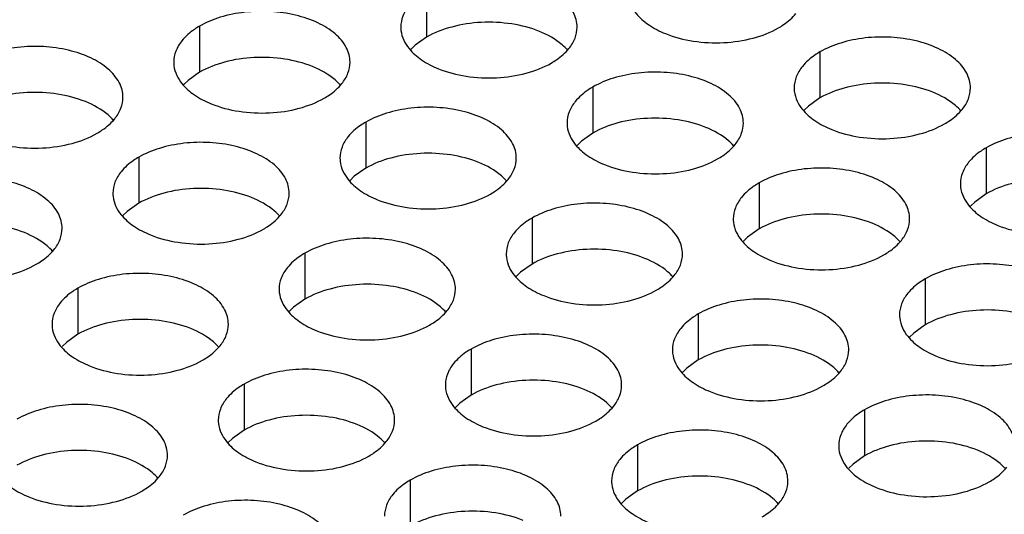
# Model space of a CAD drawing. Header units: inches. Extents: x 0 to 34, y 0 to 22.
# Tile 47 of 155: x 16.629 to 16.908, y 19.125 to 19.265. Entities that reach past the tile are written whole.
import ezdxf

# ---------------------------------------------------------------- set-up
doc = ezdxf.new("R2010")
doc.units = ezdxf.units.IN
doc.header["$LTSCALE"] = 1.87
doc.header["$MEASUREMENT"] = 0
doc.layers.add('02___PRT_ALL_AXES', color=7, linetype='CONTINUOUS')

msp = doc.modelspace()

# ---------------------------------------------------------------- linework, layer by layer
at = {"layer": '02___PRT_ALL_AXES', "color": 7, "linetype": 'CONTINUOUS'}
for p, q in [((16.74444, 19.27308), (16.74444, 19.26002)), ((16.68005, 19.26312), (16.68005, 19.25005)), ((16.74444, 19.26002), (16.74119, 19.2577)), ((16.74119, 19.2577), (16.73998, 19.25651)), ((16.85598, 19.25582), (16.85598, 19.24276)), ((16.68005, 19.25005), (16.67679, 19.24774)), ((16.67679, 19.24774), (16.67558, 19.24655)), ((16.79158, 19.24586), (16.79158, 19.2328)), ((16.85272, 19.24044), (16.85151, 19.23925)), ((16.85598, 19.24276), (16.85272, 19.24044)), ((16.72719, 19.2359), (16.72719, 19.22283)), ((16.79158, 19.2328), (16.78833, 19.23048)), ((16.78833, 19.23048), (16.78712, 19.22929)), ((16.90312, 19.2286), (16.90312, 19.21554)), ((16.66279, 19.22594), (16.66279, 19.21287)), ((16.72719, 19.22283), (16.72393, 19.22052)), ((16.72393, 19.22052), (16.72272, 19.21933)), ((16.83872, 19.21864), (16.83872, 19.20558)), ((16.90312, 19.21554), (16.89986, 19.21322)), ((16.66279, 19.21287), (16.65954, 19.21056)), ((16.89986, 19.21322), (16.89865, 19.21203)), ((16.65954, 19.21056), (16.65833, 19.20936)), ((16.77433, 19.20868), (16.77433, 19.19562)), ((16.83872, 19.20558), (16.83547, 19.20326)), ((16.83547, 19.20326), (16.83426, 19.20207)), ((16.70993, 19.19872), (16.70993, 19.18565)), ((16.77433, 19.19562), (16.77107, 19.1933)), ((16.77107, 19.1933), (16.76986, 19.19211)), ((16.88586, 19.19142), (16.88586, 19.17836)), ((16.64554, 19.18875), (16.64554, 19.17569)), ((16.70993, 19.18565), (16.70668, 19.18334)), ((16.70668, 19.18334), (16.70547, 19.18215)), ((16.82147, 19.18146), (16.82147, 19.1684)), ((16.88261, 19.17604), (16.8814, 19.17485)), ((16.88586, 19.17836), (16.88261, 19.17604)), ((16.64228, 19.17337), (16.64107, 19.17218)), ((16.64554, 19.17569), (16.64228, 19.17337)), ((16.75707, 19.1715), (16.75707, 19.15843)), ((16.82147, 19.1684), (16.81821, 19.16608)), ((16.81821, 19.16608), (16.817, 19.16489)), ((16.69268, 19.16154), (16.69268, 19.14847)), ((16.75707, 19.15843), (16.75382, 19.15612)), ((16.75382, 19.15612), (16.75261, 19.15493)), ((16.86861, 19.15424), (16.86861, 19.14118)), ((16.69268, 19.14847), (16.68942, 19.14616)), ((16.68942, 19.14616), (16.68821, 19.14497)), ((16.80421, 19.14428), (16.80421, 19.13122)), ((16.86861, 19.14118), (16.86536, 19.13886)), ((16.86536, 19.13886), (16.86414, 19.13767)), ((16.73982, 19.13432), (16.73982, 19.12125)), ((16.80096, 19.1289), (16.79975, 19.12771)), ((16.80421, 19.13122), (16.80096, 19.1289))]:
    msp.add_line(p, q, dxfattribs=at)
at = {"layer": '02___PRT_ALL_AXES', "color": 3, "linetype": 'CONTINUOUS'}
for points, knots in [([(16.78712, 19.26286), (16.78712, 19.26357), (16.78693, 19.26503), (16.78578, 19.26794), (16.78286, 19.27131), (16.77784, 19.27435), (16.77157, 19.27645), (16.76454, 19.27744), (16.75732, 19.27724), (16.75049, 19.27588), (16.74629, 19.27415), (16.74444, 19.27308)], [0, 0, 0, 0, 0.042883, 0.087524, 0.186914, 0.304219, 0.43794, 0.582356, 0.729558, 0.871282, 1, 1, 1, 1]), ([(16.73946, 19.26897), (16.73874, 19.26808), (16.73756, 19.26616), (16.73712, 19.26394), (16.73712, 19.26288)], [0, 0, 0, 0, 0.520681, 1, 1, 1, 1]), ([(16.80237, 19.2691), (16.80276, 19.26825), (16.80414, 19.26612), (16.80745, 19.26325), (16.81049, 19.26169), (16.81218, 19.26101)], [0, 0, 0, 0, 0.215502, 0.580331, 1, 1, 1, 1]), ([(16.72272, 19.2529), (16.72272, 19.25361), (16.72254, 19.25507), (16.72139, 19.25798), (16.71846, 19.26134), (16.71344, 19.26439), (16.70717, 19.26649), (16.70015, 19.26748), (16.69292, 19.26728), (16.68609, 19.26591), (16.6819, 19.26418), (16.68005, 19.26312)], [0, 0, 0, 0, 0.042883, 0.087524, 0.186914, 0.304219, 0.43794, 0.582356, 0.729558, 0.871282, 1, 1, 1, 1]), ([(16.84419, 19.26263), (16.84469, 19.26292), (16.84652, 19.26406), (16.84818, 19.26551), (16.84917, 19.26673)], [0, 0, 0, 0, 0.268123, 1, 1, 1, 1]), ([(16.68005, 19.26312), (16.67955, 19.26283), (16.67772, 19.26168), (16.67606, 19.26024), (16.67507, 19.25901)], [0, 0, 0, 0, 0.268123, 1, 1, 1, 1]), ([(16.73712, 19.26288), (16.73712, 19.26257), (16.73719, 19.26128), (16.73756, 19.26002), (16.73797, 19.25914)], [0, 0, 0, 0, 0.245663, 1, 1, 1, 1]), ([(16.78478, 19.25677), (16.7855, 19.25767), (16.78668, 19.25958), (16.78712, 19.2618), (16.78712, 19.26286)], [0, 0, 0, 0, 0.520681, 1, 1, 1, 1]), ([(16.81218, 19.26101), (16.81469, 19.25999), (16.82018, 19.25858), (16.82865, 19.25817), (16.83688, 19.25939), (16.84198, 19.26135), (16.84419, 19.26263)], [0, 0, 0, 0, 0.247189, 0.509885, 0.767301, 1, 1, 1, 1]), ([(16.89866, 19.24561), (16.89866, 19.24632), (16.89847, 19.24778), (16.89732, 19.25069), (16.89439, 19.25405), (16.88937, 19.2571), (16.8831, 19.2592), (16.87608, 19.26018), (16.86885, 19.25999), (16.86202, 19.25862), (16.85783, 19.25689), (16.85598, 19.25582)], [0, 0, 0, 0, 0.042883, 0.087524, 0.186914, 0.304219, 0.43794, 0.582356, 0.729558, 0.871282, 1, 1, 1, 1]), ([(16.65833, 19.24294), (16.65833, 19.24365), (16.65814, 19.24511), (16.65699, 19.24802), (16.65407, 19.25138), (16.64905, 19.25443), (16.64278, 19.25653), (16.63575, 19.25752), (16.62853, 19.25732), (16.6217, 19.25595), (16.6175, 19.25422), (16.61565, 19.25315)], [0, 0, 0, 0, 0.042883, 0.087524, 0.186914, 0.304219, 0.43794, 0.582356, 0.729558, 0.871282, 1, 1, 1, 1]), ([(16.67507, 19.25901), (16.67435, 19.25812), (16.67317, 19.2562), (16.67273, 19.25398), (16.67273, 19.25292)], [0, 0, 0, 0, 0.520681, 1, 1, 1, 1]), ([(16.73797, 19.25914), (16.73836, 19.25829), (16.73974, 19.25616), (16.74305, 19.25329), (16.7461, 19.25173), (16.74778, 19.25105)], [0, 0, 0, 0, 0.215502, 0.580331, 1, 1, 1, 1]), ([(16.7798, 19.25266), (16.7803, 19.25295), (16.78213, 19.2541), (16.78379, 19.25554), (16.78478, 19.25677)], [0, 0, 0, 0, 0.268123, 1, 1, 1, 1]), ([(16.85598, 19.25582), (16.85548, 19.25553), (16.85365, 19.25439), (16.85199, 19.25294), (16.851, 19.25172)], [0, 0, 0, 0, 0.268123, 1, 1, 1, 1]), ([(16.67273, 19.25292), (16.67273, 19.2526), (16.6728, 19.25132), (16.67317, 19.25005), (16.67358, 19.24917)], [0, 0, 0, 0, 0.245663, 1, 1, 1, 1]), ([(16.72038, 19.24681), (16.72111, 19.2477), (16.72228, 19.24962), (16.72272, 19.25184), (16.72272, 19.2529)], [0, 0, 0, 0, 0.520681, 1, 1, 1, 1]), ([(16.74778, 19.25105), (16.7503, 19.25003), (16.75578, 19.24862), (16.76426, 19.24821), (16.77249, 19.24943), (16.77758, 19.25139), (16.7798, 19.25266)], [0, 0, 0, 0, 0.247189, 0.509885, 0.767301, 1, 1, 1, 1]), ([(16.851, 19.25172), (16.85028, 19.25082), (16.8491, 19.24891), (16.84866, 19.24668), (16.84866, 19.24563)], [0, 0, 0, 0, 0.520681, 1, 1, 1, 1]), ([(16.67358, 19.24917), (16.67397, 19.24833), (16.67535, 19.2462), (16.67866, 19.24332), (16.6817, 19.24177), (16.68339, 19.24108)], [0, 0, 0, 0, 0.215502, 0.580331, 1, 1, 1, 1]), ([(16.83426, 19.23564), (16.83426, 19.23636), (16.83407, 19.23781), (16.83292, 19.24073), (16.83, 19.24409), (16.82498, 19.24714), (16.81871, 19.24924), (16.81168, 19.25022), (16.80446, 19.25003), (16.79763, 19.24866), (16.79343, 19.24693), (16.79158, 19.24586)], [0, 0, 0, 0, 0.042883, 0.087524, 0.186914, 0.304219, 0.43794, 0.582356, 0.729558, 0.871282, 1, 1, 1, 1]), ([(16.7154, 19.2427), (16.7159, 19.24299), (16.71773, 19.24414), (16.71939, 19.24558), (16.72038, 19.24681)], [0, 0, 0, 0, 0.268123, 1, 1, 1, 1]), ([(16.79158, 19.24586), (16.79108, 19.24557), (16.78926, 19.24442), (16.7876, 19.24298), (16.7866, 19.24175)], [0, 0, 0, 0, 0.268123, 1, 1, 1, 1]), ([(16.84866, 19.24563), (16.84866, 19.24531), (16.84873, 19.24402), (16.8491, 19.24276), (16.84951, 19.24188)], [0, 0, 0, 0, 0.245663, 1, 1, 1, 1]), ([(16.89631, 19.23952), (16.89704, 19.24041), (16.89821, 19.24233), (16.89865, 19.24455), (16.89866, 19.24561)], [0, 0, 0, 0, 0.520681, 1, 1, 1, 1]), ([(16.65599, 19.23685), (16.65671, 19.23774), (16.65789, 19.23966), (16.65833, 19.24188), (16.65833, 19.24294)], [0, 0, 0, 0, 0.520681, 1, 1, 1, 1]), ([(16.68339, 19.24108), (16.6859, 19.24007), (16.69139, 19.23866), (16.69986, 19.23825), (16.70809, 19.23947), (16.71319, 19.24142), (16.7154, 19.2427)], [0, 0, 0, 0, 0.247189, 0.509885, 0.767301, 1, 1, 1, 1]), ([(16.76986, 19.22568), (16.76987, 19.22639), (16.76968, 19.22785), (16.76853, 19.23076), (16.7656, 19.23412), (16.76058, 19.23717), (16.75431, 19.23927), (16.74729, 19.24026), (16.74006, 19.24006), (16.73323, 19.23869), (16.72904, 19.23697), (16.72719, 19.2359)], [0, 0, 0, 0, 0.042883, 0.087524, 0.186914, 0.304219, 0.43794, 0.582356, 0.729558, 0.871282, 1, 1, 1, 1]), ([(16.7866, 19.24175), (16.78588, 19.24086), (16.78471, 19.23894), (16.78426, 19.23672), (16.78426, 19.23566)], [0, 0, 0, 0, 0.520681, 1, 1, 1, 1]), ([(16.84951, 19.24188), (16.8499, 19.24103), (16.85128, 19.2389), (16.85459, 19.23603), (16.85763, 19.23447), (16.85932, 19.23379)], [0, 0, 0, 0, 0.215502, 0.580331, 1, 1, 1, 1]), ([(16.89133, 19.23541), (16.89183, 19.2357), (16.89366, 19.23685), (16.89532, 19.23829), (16.89631, 19.23952)], [0, 0, 0, 0, 0.268123, 1, 1, 1, 1]), ([(16.65101, 19.23274), (16.65151, 19.23303), (16.65333, 19.23418), (16.655, 19.23562), (16.65599, 19.23685)], [0, 0, 0, 0, 0.268123, 1, 1, 1, 1]), ([(16.72719, 19.2359), (16.72669, 19.23561), (16.72486, 19.23446), (16.7232, 19.23302), (16.72221, 19.23179)], [0, 0, 0, 0, 0.268123, 1, 1, 1, 1]), ([(16.78426, 19.23566), (16.78426, 19.23535), (16.78433, 19.23406), (16.7847, 19.2328), (16.78511, 19.23192)], [0, 0, 0, 0, 0.245663, 1, 1, 1, 1]), ([(16.83192, 19.22955), (16.83264, 19.23045), (16.83382, 19.23236), (16.83426, 19.23459), (16.83426, 19.23564)], [0, 0, 0, 0, 0.520681, 1, 1, 1, 1]), ([(16.85932, 19.23379), (16.86183, 19.23277), (16.86732, 19.23136), (16.87579, 19.23095), (16.88402, 19.23217), (16.88912, 19.23413), (16.89133, 19.23541)], [0, 0, 0, 0, 0.247189, 0.509885, 0.767301, 1, 1, 1, 1]), ([(16.61899, 19.23112), (16.62151, 19.2301), (16.62699, 19.22869), (16.63546, 19.22828), (16.6437, 19.2295), (16.64879, 19.23146), (16.65101, 19.23274)], [0, 0, 0, 0, 0.247189, 0.509885, 0.767301, 1, 1, 1, 1]), ([(16.72221, 19.23179), (16.72149, 19.2309), (16.72031, 19.22898), (16.71987, 19.22676), (16.71987, 19.2257)], [0, 0, 0, 0, 0.520681, 1, 1, 1, 1]), ([(16.78511, 19.23192), (16.7855, 19.23107), (16.78688, 19.22894), (16.7902, 19.22607), (16.79324, 19.22451), (16.79492, 19.22383)], [0, 0, 0, 0, 0.215502, 0.580331, 1, 1, 1, 1]), ([(16.9458, 19.21839), (16.9458, 19.2191), (16.94561, 19.22056), (16.94446, 19.22347), (16.94153, 19.22683), (16.93651, 19.22988), (16.93024, 19.23198), (16.92322, 19.23297), (16.91599, 19.23277), (16.90916, 19.2314), (16.90497, 19.22967), (16.90312, 19.2286)], [0, 0, 0, 0, 0.042883, 0.087524, 0.186914, 0.304219, 0.43794, 0.582356, 0.729558, 0.871282, 1, 1, 1, 1]), ([(16.70547, 19.21572), (16.70547, 19.21643), (16.70528, 19.21789), (16.70413, 19.2208), (16.70121, 19.22416), (16.69619, 19.22721), (16.68992, 19.22931), (16.68289, 19.2303), (16.67567, 19.2301), (16.66884, 19.22873), (16.66464, 19.227), (16.66279, 19.22594)], [0, 0, 0, 0, 0.042883, 0.087524, 0.186914, 0.304219, 0.43794, 0.582356, 0.729558, 0.871282, 1, 1, 1, 1]), ([(16.82694, 19.22545), (16.82744, 19.22574), (16.82927, 19.22688), (16.83093, 19.22832), (16.83192, 19.22955)], [0, 0, 0, 0, 0.268123, 1, 1, 1, 1]), ([(16.90312, 19.2286), (16.90262, 19.22832), (16.90079, 19.22717), (16.89913, 19.22573), (16.89814, 19.2245)], [0, 0, 0, 0, 0.268123, 1, 1, 1, 1]), ([(16.66279, 19.22594), (16.66229, 19.22565), (16.66047, 19.2245), (16.65881, 19.22306), (16.65781, 19.22183)], [0, 0, 0, 0, 0.268123, 1, 1, 1, 1]), ([(16.71987, 19.2257), (16.71987, 19.22538), (16.71994, 19.2241), (16.72031, 19.22283), (16.72072, 19.22195)], [0, 0, 0, 0, 0.245663, 1, 1, 1, 1]), ([(16.76752, 19.21959), (16.76825, 19.22048), (16.76942, 19.2224), (16.76986, 19.22462), (16.76986, 19.22568)], [0, 0, 0, 0, 0.520681, 1, 1, 1, 1]), ([(16.79492, 19.22383), (16.79744, 19.22281), (16.80292, 19.2214), (16.8114, 19.22099), (16.81963, 19.22221), (16.82472, 19.22417), (16.82694, 19.22545)], [0, 0, 0, 0, 0.247189, 0.509885, 0.767301, 1, 1, 1, 1]), ([(16.89814, 19.2245), (16.89742, 19.2236), (16.89624, 19.22169), (16.8958, 19.21947), (16.8958, 19.21841)], [0, 0, 0, 0, 0.520681, 1, 1, 1, 1]), ([(16.65781, 19.22183), (16.65709, 19.22093), (16.65591, 19.21902), (16.65547, 19.2168), (16.65547, 19.21574)], [0, 0, 0, 0, 0.520681, 1, 1, 1, 1]), ([(16.72072, 19.22195), (16.72111, 19.22111), (16.72249, 19.21898), (16.7258, 19.2161), (16.72884, 19.21455), (16.73053, 19.21387)], [0, 0, 0, 0, 0.215502, 0.580331, 1, 1, 1, 1]), ([(16.8814, 19.20843), (16.8814, 19.20914), (16.88121, 19.2106), (16.88006, 19.21351), (16.87714, 19.21687), (16.87212, 19.21992), (16.86585, 19.22202), (16.85882, 19.223), (16.8516, 19.22281), (16.84477, 19.22144), (16.84057, 19.21971), (16.83872, 19.21864)], [0, 0, 0, 0, 0.042883, 0.087524, 0.186914, 0.304219, 0.43794, 0.582356, 0.729558, 0.871282, 1, 1, 1, 1]), ([(16.64107, 19.20576), (16.64108, 19.20647), (16.64089, 19.20793), (16.63974, 19.21084), (16.63681, 19.2142), (16.63179, 19.21725), (16.62552, 19.21935), (16.6185, 19.22033), (16.61127, 19.22014), (16.60444, 19.21877), (16.60025, 19.21704), (16.5984, 19.21597)], [0, 0, 0, 0, 0.042883, 0.087524, 0.186914, 0.304219, 0.43794, 0.582356, 0.729558, 0.871282, 1, 1, 1, 1]), ([(16.76254, 19.21548), (16.76304, 19.21577), (16.76487, 19.21692), (16.76653, 19.21836), (16.76752, 19.21959)], [0, 0, 0, 0, 0.268123, 1, 1, 1, 1]), ([(16.83872, 19.21864), (16.83822, 19.21835), (16.8364, 19.2172), (16.83474, 19.21576), (16.83374, 19.21454)], [0, 0, 0, 0, 0.268123, 1, 1, 1, 1]), ([(16.8958, 19.21841), (16.8958, 19.21809), (16.89587, 19.21681), (16.89624, 19.21554), (16.89665, 19.21466)], [0, 0, 0, 0, 0.245663, 1, 1, 1, 1]), ([(16.65547, 19.21574), (16.65547, 19.21542), (16.65554, 19.21414), (16.65591, 19.21287), (16.65632, 19.21199)], [0, 0, 0, 0, 0.245663, 1, 1, 1, 1]), ([(16.70313, 19.20963), (16.70385, 19.21052), (16.70503, 19.21244), (16.70547, 19.21466), (16.70547, 19.21572)], [0, 0, 0, 0, 0.520681, 1, 1, 1, 1]), ([(16.73053, 19.21387), (16.73304, 19.21285), (16.73853, 19.21144), (16.747, 19.21103), (16.75523, 19.21225), (16.76033, 19.21421), (16.76254, 19.21548)], [0, 0, 0, 0, 0.247189, 0.509885, 0.767301, 1, 1, 1, 1]), ([(16.81701, 19.19846), (16.81701, 19.19917), (16.81682, 19.20063), (16.81567, 19.20354), (16.81274, 19.20691), (16.80772, 19.20996), (16.80145, 19.21206), (16.79443, 19.21304), (16.7872, 19.21284), (16.78037, 19.21148), (16.77618, 19.20975), (16.77433, 19.20868)], [0, 0, 0, 0, 0.042883, 0.087524, 0.186914, 0.304219, 0.43794, 0.582356, 0.729558, 0.871282, 1, 1, 1, 1]), ([(16.83374, 19.21454), (16.83302, 19.21364), (16.83185, 19.21173), (16.8314, 19.2095), (16.8314, 19.20844)], [0, 0, 0, 0, 0.520681, 1, 1, 1, 1]), ([(16.89665, 19.21466), (16.89704, 19.21382), (16.89842, 19.21169), (16.90173, 19.20881), (16.90477, 19.20725), (16.90646, 19.20657)], [0, 0, 0, 0, 0.215502, 0.580331, 1, 1, 1, 1]), ([(16.65632, 19.21199), (16.65671, 19.21115), (16.65809, 19.20902), (16.66141, 19.20614), (16.66445, 19.20458), (16.66613, 19.2039)], [0, 0, 0, 0, 0.215502, 0.580331, 1, 1, 1, 1]), ([(16.69815, 19.20552), (16.69865, 19.20581), (16.70048, 19.20696), (16.70214, 19.2084), (16.70313, 19.20963)], [0, 0, 0, 0, 0.268123, 1, 1, 1, 1]), ([(16.77433, 19.20868), (16.77383, 19.20839), (16.772, 19.20724), (16.77034, 19.2058), (16.76935, 19.20457)], [0, 0, 0, 0, 0.268123, 1, 1, 1, 1]), ([(16.8314, 19.20844), (16.8314, 19.20813), (16.83147, 19.20684), (16.83184, 19.20558), (16.83225, 19.2047)], [0, 0, 0, 0, 0.245663, 1, 1, 1, 1]), ([(16.87906, 19.20233), (16.87978, 19.20323), (16.88096, 19.20514), (16.8814, 19.20737), (16.8814, 19.20843)], [0, 0, 0, 0, 0.520681, 1, 1, 1, 1]), ([(16.90646, 19.20657), (16.90898, 19.20556), (16.91446, 19.20414), (16.92293, 19.20374), (16.93116, 19.20495), (16.93626, 19.20691), (16.93847, 19.20819)], [0, 0, 0, 0, 0.247189, 0.509885, 0.767301, 1, 1, 1, 1]), ([(16.63873, 19.19967), (16.63946, 19.20056), (16.64063, 19.20248), (16.64107, 19.2047), (16.64107, 19.20576)], [0, 0, 0, 0, 0.520681, 1, 1, 1, 1]), ([(16.66613, 19.2039), (16.66865, 19.20289), (16.67413, 19.20147), (16.68261, 19.20107), (16.69084, 19.20228), (16.69593, 19.20424), (16.69815, 19.20552)], [0, 0, 0, 0, 0.247189, 0.509885, 0.767301, 1, 1, 1, 1]), ([(16.76935, 19.20457), (16.76863, 19.20368), (16.76745, 19.20176), (16.76701, 19.19954), (16.76701, 19.19848)], [0, 0, 0, 0, 0.520681, 1, 1, 1, 1]), ([(16.83225, 19.2047), (16.83265, 19.20385), (16.83402, 19.20172), (16.83734, 19.19885), (16.84038, 19.19729), (16.84206, 19.19661)], [0, 0, 0, 0, 0.215502, 0.580331, 1, 1, 1, 1]), ([(16.75261, 19.1885), (16.75261, 19.18921), (16.75242, 19.19067), (16.75127, 19.19358), (16.74835, 19.19694), (16.74333, 19.19999), (16.73706, 19.20209), (16.73003, 19.20308), (16.72281, 19.20288), (16.71598, 19.20151), (16.71178, 19.19979), (16.70993, 19.19872)], [0, 0, 0, 0, 0.042883, 0.087524, 0.186914, 0.304219, 0.43794, 0.582356, 0.729558, 0.871282, 1, 1, 1, 1]), ([(16.87408, 19.19823), (16.87458, 19.19852), (16.87641, 19.19967), (16.87807, 19.20111), (16.87906, 19.20233)], [0, 0, 0, 0, 0.268123, 1, 1, 1, 1]), ([(16.63375, 19.19556), (16.63425, 19.19585), (16.63608, 19.197), (16.63774, 19.19844), (16.63873, 19.19967)], [0, 0, 0, 0, 0.268123, 1, 1, 1, 1]), ([(16.70993, 19.19872), (16.70943, 19.19843), (16.70761, 19.19728), (16.70595, 19.19584), (16.70495, 19.19461)], [0, 0, 0, 0, 0.268123, 1, 1, 1, 1]), ([(16.76701, 19.19848), (16.76701, 19.19817), (16.76708, 19.19688), (16.76745, 19.19562), (16.76786, 19.19474)], [0, 0, 0, 0, 0.245663, 1, 1, 1, 1]), ([(16.81466, 19.19237), (16.81539, 19.19327), (16.81656, 19.19518), (16.81701, 19.1974), (16.81701, 19.19846)], [0, 0, 0, 0, 0.520681, 1, 1, 1, 1]), ([(16.60174, 19.19394), (16.60425, 19.19292), (16.60974, 19.19151), (16.61821, 19.1911), (16.62644, 19.19232), (16.63154, 19.19428), (16.63375, 19.19556)], [0, 0, 0, 0, 0.247189, 0.509885, 0.767301, 1, 1, 1, 1]), ([(16.84206, 19.19661), (16.84458, 19.19559), (16.85006, 19.19418), (16.85854, 19.19377), (16.86677, 19.19499), (16.87186, 19.19695), (16.87408, 19.19823)], [0, 0, 0, 0, 0.247189, 0.509885, 0.767301, 1, 1, 1, 1]), ([(16.92854, 19.18121), (16.92854, 19.18192), (16.92835, 19.18338), (16.9272, 19.18629), (16.92428, 19.18965), (16.91926, 19.1927), (16.91299, 19.1948), (16.90596, 19.19579), (16.89874, 19.19559), (16.89191, 19.19422), (16.88771, 19.19249), (16.88586, 19.19142)], [0, 0, 0, 0, 0.042883, 0.087524, 0.186914, 0.304219, 0.43794, 0.582356, 0.729558, 0.871282, 1, 1, 1, 1]), ([(16.68822, 19.17854), (16.68822, 19.17925), (16.68803, 19.18071), (16.68688, 19.18362), (16.68395, 19.18698), (16.67893, 19.19003), (16.67266, 19.19213), (16.66564, 19.19312), (16.65841, 19.19292), (16.65158, 19.19155), (16.64739, 19.18982), (16.64554, 19.18875)], [0, 0, 0, 0, 0.042883, 0.087524, 0.186914, 0.304219, 0.43794, 0.582356, 0.729558, 0.871282, 1, 1, 1, 1]), ([(16.70495, 19.19461), (16.70423, 19.19372), (16.70306, 19.1918), (16.70261, 19.18958), (16.70261, 19.18852)], [0, 0, 0, 0, 0.520681, 1, 1, 1, 1]), ([(16.76786, 19.19474), (16.76825, 19.19389), (16.76963, 19.19176), (16.77294, 19.18889), (16.77598, 19.18733), (16.77767, 19.18665)], [0, 0, 0, 0, 0.215502, 0.580331, 1, 1, 1, 1]), ([(16.80968, 19.18827), (16.81019, 19.18855), (16.81201, 19.1897), (16.81367, 19.19114), (16.81466, 19.19237)], [0, 0, 0, 0, 0.268123, 1, 1, 1, 1]), ([(16.88586, 19.19142), (16.88536, 19.19113), (16.88354, 19.18999), (16.88188, 19.18855), (16.88088, 19.18732)], [0, 0, 0, 0, 0.268123, 1, 1, 1, 1]), ([(16.64554, 19.18875), (16.64504, 19.18846), (16.64321, 19.18732), (16.64155, 19.18588), (16.64056, 19.18465)], [0, 0, 0, 0, 0.268123, 1, 1, 1, 1]), ([(16.70261, 19.18852), (16.70261, 19.1882), (16.70268, 19.18692), (16.70305, 19.18565), (16.70346, 19.18477)], [0, 0, 0, 0, 0.245663, 1, 1, 1, 1]), ([(16.75027, 19.18241), (16.75099, 19.1833), (16.75217, 19.18522), (16.75261, 19.18744), (16.75261, 19.1885)], [0, 0, 0, 0, 0.520681, 1, 1, 1, 1]), ([(16.77767, 19.18665), (16.78019, 19.18563), (16.78567, 19.18422), (16.79414, 19.18381), (16.80237, 19.18503), (16.80747, 19.18699), (16.80968, 19.18827)], [0, 0, 0, 0, 0.247189, 0.509885, 0.767301, 1, 1, 1, 1]), ([(16.88088, 19.18732), (16.88016, 19.18642), (16.87899, 19.18451), (16.87854, 19.18228), (16.87854, 19.18123)], [0, 0, 0, 0, 0.520681, 1, 1, 1, 1]), ([(16.64056, 19.18465), (16.63984, 19.18375), (16.63866, 19.18184), (16.63822, 19.17962), (16.63822, 19.17856)], [0, 0, 0, 0, 0.520681, 1, 1, 1, 1]), ([(16.70346, 19.18477), (16.70386, 19.18393), (16.70523, 19.1818), (16.70855, 19.17892), (16.71159, 19.17737), (16.71327, 19.17669)], [0, 0, 0, 0, 0.215502, 0.580331, 1, 1, 1, 1]), ([(16.86415, 19.17124), (16.86415, 19.17196), (16.86396, 19.17342), (16.86281, 19.17633), (16.85988, 19.17969), (16.85486, 19.18274), (16.84859, 19.18484), (16.84157, 19.18582), (16.83434, 19.18563), (16.82751, 19.18426), (16.82332, 19.18253), (16.82147, 19.18146)], [0, 0, 0, 0, 0.042883, 0.087524, 0.186914, 0.304219, 0.43794, 0.582356, 0.729558, 0.871282, 1, 1, 1, 1]), ([(16.74529, 19.1783), (16.74579, 19.17859), (16.74762, 19.17974), (16.74928, 19.18118), (16.75027, 19.18241)], [0, 0, 0, 0, 0.268123, 1, 1, 1, 1]), ([(16.82147, 19.18146), (16.82097, 19.18117), (16.81914, 19.18002), (16.81748, 19.17858), (16.81649, 19.17735)], [0, 0, 0, 0, 0.268123, 1, 1, 1, 1]), ([(16.87854, 19.18123), (16.87854, 19.18091), (16.87861, 19.17962), (16.87899, 19.17836), (16.87939, 19.17748)], [0, 0, 0, 0, 0.245663, 1, 1, 1, 1]), ([(16.63822, 19.17856), (16.63822, 19.17824), (16.63829, 19.17696), (16.63866, 19.17569), (16.63907, 19.17481)], [0, 0, 0, 0, 0.245663, 1, 1, 1, 1]), ([(16.68587, 19.17245), (16.6866, 19.17334), (16.68777, 19.17526), (16.68821, 19.17748), (16.68822, 19.17854)], [0, 0, 0, 0, 0.520681, 1, 1, 1, 1]), ([(16.71327, 19.17669), (16.71579, 19.17567), (16.72127, 19.17426), (16.72975, 19.17385), (16.73798, 19.17507), (16.74307, 19.17702), (16.74529, 19.1783)], [0, 0, 0, 0, 0.247189, 0.509885, 0.767301, 1, 1, 1, 1]), ([(16.81649, 19.17735), (16.81577, 19.17646), (16.81459, 19.17454), (16.81415, 19.17232), (16.81415, 19.17126)], [0, 0, 0, 0, 0.520681, 1, 1, 1, 1]), ([(16.87939, 19.17748), (16.87979, 19.17664), (16.88117, 19.1745), (16.88448, 19.17163), (16.88752, 19.17007), (16.8892, 19.16939)], [0, 0, 0, 0, 0.215502, 0.580331, 1, 1, 1, 1]), ([(16.63907, 19.17481), (16.63946, 19.17397), (16.64084, 19.17183), (16.64415, 19.16896), (16.64719, 19.1674), (16.64888, 19.16672)], [0, 0, 0, 0, 0.215502, 0.580331, 1, 1, 1, 1]), ([(16.79975, 19.16128), (16.79975, 19.16199), (16.79956, 19.16345), (16.79841, 19.16636), (16.79549, 19.16973), (16.79047, 19.17277), (16.7842, 19.17487), (16.77717, 19.17586), (16.76995, 19.17566), (16.76312, 19.1743), (16.75892, 19.17257), (16.75707, 19.1715)], [0, 0, 0, 0, 0.042883, 0.087524, 0.186914, 0.304219, 0.43794, 0.582356, 0.729558, 0.871282, 1, 1, 1, 1]), ([(16.68089, 19.16834), (16.68139, 19.16863), (16.68322, 19.16978), (16.68488, 19.17122), (16.68587, 19.17245)], [0, 0, 0, 0, 0.268123, 1, 1, 1, 1]), ([(16.75707, 19.1715), (16.75657, 19.17121), (16.75475, 19.17006), (16.75309, 19.16862), (16.75209, 19.16739)], [0, 0, 0, 0, 0.268123, 1, 1, 1, 1]), ([(16.81415, 19.17126), (16.81415, 19.17095), (16.81422, 19.16966), (16.81459, 19.1684), (16.815, 19.16752)], [0, 0, 0, 0, 0.245663, 1, 1, 1, 1]), ([(16.8618, 19.16515), (16.86253, 19.16605), (16.8637, 19.16796), (16.86415, 19.17019), (16.86415, 19.17124)], [0, 0, 0, 0, 0.520681, 1, 1, 1, 1]), ([(16.8892, 19.16939), (16.89172, 19.16837), (16.8972, 19.16696), (16.90568, 19.16655), (16.91391, 19.16777), (16.919, 19.16973), (16.92122, 19.17101)], [0, 0, 0, 0, 0.247189, 0.509885, 0.767301, 1, 1, 1, 1]), ([(16.64888, 19.16672), (16.6514, 19.1657), (16.65688, 19.16429), (16.66535, 19.16388), (16.67358, 19.1651), (16.67868, 19.16706), (16.68089, 19.16834)], [0, 0, 0, 0, 0.247189, 0.509885, 0.767301, 1, 1, 1, 1]), ([(16.73536, 19.15132), (16.73536, 19.15203), (16.73517, 19.15349), (16.73402, 19.1564), (16.73109, 19.15976), (16.72607, 19.16281), (16.7198, 19.16491), (16.71278, 19.1659), (16.70555, 19.1657), (16.69872, 19.16433), (16.69453, 19.1626), (16.69268, 19.16154)], [0, 0, 0, 0, 0.042883, 0.087524, 0.186914, 0.304219, 0.43794, 0.582356, 0.729558, 0.871282, 1, 1, 1, 1]), ([(16.75209, 19.16739), (16.75137, 19.1665), (16.7502, 19.16458), (16.74975, 19.16236), (16.74975, 19.1613)], [0, 0, 0, 0, 0.520681, 1, 1, 1, 1]), ([(16.815, 19.16752), (16.81539, 19.16667), (16.81677, 19.16454), (16.82008, 19.16167), (16.82313, 19.16011), (16.82481, 19.15943)], [0, 0, 0, 0, 0.215502, 0.580331, 1, 1, 1, 1]), ([(16.85682, 19.16105), (16.85733, 19.16134), (16.85915, 19.16248), (16.86081, 19.16393), (16.8618, 19.16515)], [0, 0, 0, 0, 0.268123, 1, 1, 1, 1]), ([(16.69268, 19.16154), (16.69218, 19.16125), (16.69035, 19.1601), (16.68869, 19.15866), (16.6877, 19.15743)], [0, 0, 0, 0, 0.268123, 1, 1, 1, 1]), ([(16.74975, 19.1613), (16.74975, 19.16099), (16.74982, 19.1597), (16.7502, 19.15844), (16.7506, 19.15756)], [0, 0, 0, 0, 0.245663, 1, 1, 1, 1]), ([(16.79741, 19.15519), (16.79813, 19.15609), (16.79931, 19.158), (16.79975, 19.16022), (16.79975, 19.16128)], [0, 0, 0, 0, 0.520681, 1, 1, 1, 1]), ([(16.82481, 19.15943), (16.82733, 19.15841), (16.83281, 19.157), (16.84128, 19.15659), (16.84952, 19.15781), (16.85461, 19.15977), (16.85682, 19.16105)], [0, 0, 0, 0, 0.247189, 0.509885, 0.767301, 1, 1, 1, 1]), ([(16.6877, 19.15743), (16.68698, 19.15654), (16.6858, 19.15462), (16.68536, 19.1524), (16.68536, 19.15134)], [0, 0, 0, 0, 0.520681, 1, 1, 1, 1]), ([(16.7506, 19.15756), (16.751, 19.15671), (16.75237, 19.15458), (16.75569, 19.15171), (16.75873, 19.15015), (16.76041, 19.14947)], [0, 0, 0, 0, 0.215502, 0.580331, 1, 1, 1, 1]), ([(16.91129, 19.14403), (16.91129, 19.14474), (16.9111, 19.1462), (16.90995, 19.14911), (16.90702, 19.15247), (16.902, 19.15552), (16.89574, 19.15762), (16.88871, 19.1586), (16.88148, 19.15841), (16.87465, 19.15704), (16.87046, 19.15531), (16.86861, 19.15424)], [0, 0, 0, 0, 0.042883, 0.087524, 0.186914, 0.304219, 0.43794, 0.582356, 0.729558, 0.871282, 1, 1, 1, 1]), ([(16.67096, 19.14136), (16.67096, 19.14207), (16.67077, 19.14353), (16.66962, 19.14644), (16.6667, 19.1498), (16.66168, 19.15285), (16.65541, 19.15495), (16.64838, 19.15594), (16.64116, 19.15574), (16.63433, 19.15437), (16.63013, 19.15264), (16.62828, 19.15157)], [0, 0, 0, 0, 0.042883, 0.087524, 0.186914, 0.304219, 0.43794, 0.582356, 0.729558, 0.871282, 1, 1, 1, 1]), ([(16.79243, 19.15108), (16.79293, 19.15137), (16.79476, 19.15252), (16.79642, 19.15396), (16.79741, 19.15519)], [0, 0, 0, 0, 0.268123, 1, 1, 1, 1]), ([(16.86861, 19.15424), (16.86811, 19.15395), (16.86628, 19.15281), (16.86462, 19.15136), (16.86363, 19.15014)], [0, 0, 0, 0, 0.268123, 1, 1, 1, 1]), ([(16.68536, 19.15134), (16.68536, 19.15102), (16.68543, 19.14974), (16.6858, 19.14847), (16.68621, 19.14759)], [0, 0, 0, 0, 0.245663, 1, 1, 1, 1]), ([(16.73301, 19.14523), (16.73374, 19.14612), (16.73491, 19.14804), (16.73536, 19.15026), (16.73536, 19.15132)], [0, 0, 0, 0, 0.520681, 1, 1, 1, 1]), ([(16.76041, 19.14947), (16.76293, 19.14845), (16.76841, 19.14704), (16.77689, 19.14663), (16.78512, 19.14785), (16.79021, 19.14981), (16.79243, 19.15108)], [0, 0, 0, 0, 0.247189, 0.509885, 0.767301, 1, 1, 1, 1]), ([(16.84689, 19.13406), (16.84689, 19.13478), (16.8467, 19.13623), (16.84555, 19.13915), (16.84263, 19.14251), (16.83761, 19.14556), (16.83134, 19.14766), (16.82431, 19.14864), (16.81709, 19.14845), (16.81026, 19.14708), (16.80607, 19.14535), (16.80421, 19.14428)], [0, 0, 0, 0, 0.042883, 0.087524, 0.186914, 0.304219, 0.43794, 0.582356, 0.729558, 0.871282, 1, 1, 1, 1]), ([(16.86363, 19.15014), (16.86291, 19.14924), (16.86173, 19.14733), (16.86129, 19.1451), (16.86129, 19.14405)], [0, 0, 0, 0, 0.520681, 1, 1, 1, 1]), ([(16.68621, 19.14759), (16.6866, 19.14675), (16.68798, 19.14462), (16.69129, 19.14174), (16.69434, 19.14018), (16.69602, 19.1395)], [0, 0, 0, 0, 0.215502, 0.580331, 1, 1, 1, 1]), ([(16.72803, 19.14112), (16.72854, 19.14141), (16.73036, 19.14256), (16.73202, 19.144), (16.73301, 19.14523)], [0, 0, 0, 0, 0.268123, 1, 1, 1, 1]), ([(16.80421, 19.14428), (16.80371, 19.14399), (16.80189, 19.14284), (16.80023, 19.1414), (16.79923, 19.14017)], [0, 0, 0, 0, 0.268123, 1, 1, 1, 1]), ([(16.86129, 19.14405), (16.86129, 19.14373), (16.86136, 19.14244), (16.86173, 19.14118), (16.86214, 19.1403)], [0, 0, 0, 0, 0.245663, 1, 1, 1, 1]), ([(16.66862, 19.13527), (16.66934, 19.13616), (16.67052, 19.13808), (16.67096, 19.1403), (16.67096, 19.14136)], [0, 0, 0, 0, 0.520681, 1, 1, 1, 1]), ([(16.69602, 19.1395), (16.69854, 19.13849), (16.70402, 19.13708), (16.71249, 19.13667), (16.72073, 19.13789), (16.72582, 19.13984), (16.72803, 19.14112)], [0, 0, 0, 0, 0.247189, 0.509885, 0.767301, 1, 1, 1, 1]), ([(16.79923, 19.14017), (16.79851, 19.13928), (16.79734, 19.13736), (16.79689, 19.13514), (16.79689, 19.13408)], [0, 0, 0, 0, 0.520681, 1, 1, 1, 1]), ([(16.86214, 19.1403), (16.86253, 19.13945), (16.86391, 19.13732), (16.86722, 19.13445), (16.87027, 19.13289), (16.87195, 19.13221)], [0, 0, 0, 0, 0.215502, 0.580331, 1, 1, 1, 1]), ([(16.62181, 19.13763), (16.62221, 19.13679), (16.62358, 19.13465), (16.6269, 19.13178), (16.62994, 19.13022), (16.63162, 19.12954)], [0, 0, 0, 0, 0.215502, 0.580331, 1, 1, 1, 1]), ([(16.7825, 19.1241), (16.7825, 19.12481), (16.78231, 19.12627), (16.78116, 19.12918), (16.77823, 19.13254), (16.77321, 19.13559), (16.76695, 19.13769), (16.75992, 19.13868), (16.75269, 19.13848), (16.74586, 19.13711), (16.74167, 19.13539), (16.73982, 19.13432)], [0, 0, 0, 0, 0.042883, 0.087524, 0.186914, 0.304219, 0.43794, 0.582356, 0.729558, 0.871282, 1, 1, 1, 1]), ([(16.90396, 19.13383), (16.90447, 19.13412), (16.90629, 19.13527), (16.90795, 19.13671), (16.90894, 19.13794)], [0, 0, 0, 0, 0.268123, 1, 1, 1, 1]), ([(16.66364, 19.13116), (16.66414, 19.13145), (16.66597, 19.1326), (16.66763, 19.13404), (16.66862, 19.13527)], [0, 0, 0, 0, 0.268123, 1, 1, 1, 1]), ([(16.73982, 19.13432), (16.73932, 19.13403), (16.73749, 19.13288), (16.73583, 19.13144), (16.73484, 19.13021)], [0, 0, 0, 0, 0.268123, 1, 1, 1, 1]), ([(16.79689, 19.13408), (16.79689, 19.13377), (16.79696, 19.13248), (16.79734, 19.13122), (16.79774, 19.13034)], [0, 0, 0, 0, 0.245663, 1, 1, 1, 1]), ([(16.84455, 19.12797), (16.84527, 19.12887), (16.84645, 19.13078), (16.84689, 19.13301), (16.84689, 19.13406)], [0, 0, 0, 0, 0.520681, 1, 1, 1, 1]), ([(16.87195, 19.13221), (16.87447, 19.13119), (16.87995, 19.12978), (16.88842, 19.12937), (16.89666, 19.13059), (16.90175, 19.13255), (16.90396, 19.13383)], [0, 0, 0, 0, 0.247189, 0.509885, 0.767301, 1, 1, 1, 1]), ([(16.63162, 19.12954), (16.63414, 19.12852), (16.63962, 19.12711), (16.6481, 19.1267), (16.65633, 19.12792), (16.66142, 19.12988), (16.66364, 19.13116)], [0, 0, 0, 0, 0.247189, 0.509885, 0.767301, 1, 1, 1, 1]), ([(16.7181, 19.11414), (16.7181, 19.11485), (16.71791, 19.11631), (16.71676, 19.11922), (16.71384, 19.12258), (16.70882, 19.12563), (16.70255, 19.12773), (16.69552, 19.12872), (16.6883, 19.12852), (16.68147, 19.12715), (16.67727, 19.12542), (16.67542, 19.12436)], [0, 0, 0, 0, 0.042883, 0.087524, 0.186914, 0.304219, 0.43794, 0.582356, 0.729558, 0.871282, 1, 1, 1, 1]), ([(16.73484, 19.13021), (16.73412, 19.12932), (16.73294, 19.1274), (16.7325, 19.12518), (16.7325, 19.12412)], [0, 0, 0, 0, 0.520681, 1, 1, 1, 1]), ([(16.79774, 19.13034), (16.79814, 19.12949), (16.79952, 19.12736), (16.80283, 19.12449), (16.80587, 19.12293), (16.80755, 19.12225)], [0, 0, 0, 0, 0.215502, 0.580331, 1, 1, 1, 1]), ([(16.83957, 19.12387), (16.84007, 19.12416), (16.8419, 19.1253), (16.84356, 19.12674), (16.84455, 19.12797)], [0, 0, 0, 0, 0.268123, 1, 1, 1, 1])]:
    msp.add_open_spline(points, degree=3, knots=knots, dxfattribs=at)
at = {"layer": '02___PRT_ALL_AXES', "color": 7, "linetype": 'CONTINUOUS'}
for points, knots in [([(16.77646, 19.26163), (16.77394, 19.26265), (16.76846, 19.26406), (16.75999, 19.26447), (16.75175, 19.26325), (16.74666, 19.26129), (16.74444, 19.26002)], [0, 0, 0, 0, 0.247189, 0.509885, 0.767301, 1, 1, 1, 1]), ([(16.78444, 19.25631), (16.78396, 19.25686), (16.78165, 19.25911), (16.77876, 19.2607), (16.77646, 19.26163)], [0, 0, 0, 0, 0.226307, 1, 1, 1, 1]), ([(16.71206, 19.25167), (16.70955, 19.25269), (16.70406, 19.2541), (16.69559, 19.25451), (16.68736, 19.25329), (16.68226, 19.25133), (16.68005, 19.25005)], [0, 0, 0, 0, 0.247189, 0.509885, 0.767301, 1, 1, 1, 1]), ([(16.72004, 19.24635), (16.71956, 19.2469), (16.71726, 19.24915), (16.71437, 19.25074), (16.71206, 19.25167)], [0, 0, 0, 0, 0.226307, 1, 1, 1, 1]), ([(16.888, 19.24438), (16.88548, 19.24539), (16.87999, 19.24681), (16.87152, 19.24722), (16.86329, 19.246), (16.85819, 19.24404), (16.85598, 19.24276)], [0, 0, 0, 0, 0.247189, 0.509885, 0.767301, 1, 1, 1, 1]), ([(16.64767, 19.24171), (16.64515, 19.24273), (16.63967, 19.24414), (16.6312, 19.24455), (16.62296, 19.24333), (16.61787, 19.24137), (16.61565, 19.24009)], [0, 0, 0, 0, 0.247189, 0.509885, 0.767301, 1, 1, 1, 1]), ([(16.89597, 19.23906), (16.89549, 19.23961), (16.89319, 19.24186), (16.8903, 19.24345), (16.888, 19.24438)], [0, 0, 0, 0, 0.226307, 1, 1, 1, 1]), ([(16.65565, 19.23639), (16.65517, 19.23694), (16.65286, 19.23919), (16.64997, 19.24078), (16.64767, 19.24171)], [0, 0, 0, 0, 0.226307, 1, 1, 1, 1]), ([(16.8236, 19.23441), (16.82108, 19.23543), (16.8156, 19.23684), (16.80713, 19.23725), (16.79889, 19.23603), (16.7938, 19.23408), (16.79158, 19.2328)], [0, 0, 0, 0, 0.247189, 0.509885, 0.767301, 1, 1, 1, 1]), ([(16.83158, 19.2291), (16.8311, 19.22964), (16.82879, 19.2319), (16.8259, 19.23348), (16.8236, 19.23441)], [0, 0, 0, 0, 0.226307, 1, 1, 1, 1]), ([(16.75921, 19.22445), (16.75669, 19.22547), (16.7512, 19.22688), (16.74273, 19.22729), (16.7345, 19.22607), (16.7294, 19.22411), (16.72719, 19.22283)], [0, 0, 0, 0, 0.247189, 0.509885, 0.767301, 1, 1, 1, 1]), ([(16.76718, 19.21913), (16.7667, 19.21968), (16.7644, 19.22193), (16.76151, 19.22352), (16.75921, 19.22445)], [0, 0, 0, 0, 0.226307, 1, 1, 1, 1]), ([(16.93514, 19.21716), (16.93262, 19.21818), (16.92713, 19.21959), (16.91866, 19.22), (16.91043, 19.21878), (16.90533, 19.21682), (16.90312, 19.21554)], [0, 0, 0, 0, 0.247189, 0.509885, 0.767301, 1, 1, 1, 1]), ([(16.69481, 19.21449), (16.69229, 19.21551), (16.68681, 19.21692), (16.67834, 19.21733), (16.6701, 19.21611), (16.66501, 19.21415), (16.66279, 19.21287)], [0, 0, 0, 0, 0.247189, 0.509885, 0.767301, 1, 1, 1, 1]), ([(16.70279, 19.20917), (16.70231, 19.20972), (16.7, 19.21197), (16.69711, 19.21356), (16.69481, 19.21449)], [0, 0, 0, 0, 0.226307, 1, 1, 1, 1]), ([(16.87074, 19.2072), (16.86822, 19.20821), (16.86274, 19.20963), (16.85427, 19.21003), (16.84603, 19.20882), (16.84094, 19.20686), (16.83872, 19.20558)], [0, 0, 0, 0, 0.247189, 0.509885, 0.767301, 1, 1, 1, 1]), ([(16.63042, 19.20453), (16.6279, 19.20554), (16.62241, 19.20696), (16.61394, 19.20736), (16.60571, 19.20615), (16.60061, 19.20419), (16.5984, 19.20291)], [0, 0, 0, 0, 0.247189, 0.509885, 0.767301, 1, 1, 1, 1]), ([(16.87872, 19.20188), (16.87824, 19.20243), (16.87593, 19.20468), (16.87305, 19.20626), (16.87074, 19.2072)], [0, 0, 0, 0, 0.226307, 1, 1, 1, 1]), ([(16.63839, 19.19921), (16.63791, 19.19976), (16.63561, 19.20201), (16.63272, 19.20359), (16.63042, 19.20453)], [0, 0, 0, 0, 0.226307, 1, 1, 1, 1]), ([(16.80635, 19.19723), (16.80383, 19.19825), (16.79834, 19.19966), (16.78987, 19.20007), (16.78164, 19.19885), (16.77654, 19.19689), (16.77433, 19.19562)], [0, 0, 0, 0, 0.247189, 0.509885, 0.767301, 1, 1, 1, 1]), ([(16.81432, 19.19192), (16.81384, 19.19246), (16.81154, 19.19472), (16.80865, 19.1963), (16.80635, 19.19723)], [0, 0, 0, 0, 0.226307, 1, 1, 1, 1]), ([(16.74195, 19.18727), (16.73943, 19.18829), (16.73395, 19.1897), (16.72548, 19.19011), (16.71724, 19.18889), (16.71215, 19.18693), (16.70993, 19.18565)], [0, 0, 0, 0, 0.247189, 0.509885, 0.767301, 1, 1, 1, 1]), ([(16.74993, 19.18195), (16.74945, 19.1825), (16.74714, 19.18475), (16.74425, 19.18634), (16.74195, 19.18727)], [0, 0, 0, 0, 0.226307, 1, 1, 1, 1]), ([(16.91788, 19.17998), (16.91536, 19.181), (16.90988, 19.18241), (16.90141, 19.18282), (16.89317, 19.1816), (16.88808, 19.17964), (16.88586, 19.17836)], [0, 0, 0, 0, 0.247189, 0.509885, 0.767301, 1, 1, 1, 1]), ([(16.67756, 19.17731), (16.67504, 19.17833), (16.66955, 19.17974), (16.66108, 19.18015), (16.65285, 19.17893), (16.64775, 19.17697), (16.64554, 19.17569)], [0, 0, 0, 0, 0.247189, 0.509885, 0.767301, 1, 1, 1, 1]), ([(16.68553, 19.17199), (16.68505, 19.17254), (16.68275, 19.17479), (16.67986, 19.17638), (16.67756, 19.17731)], [0, 0, 0, 0, 0.226307, 1, 1, 1, 1]), ([(16.85349, 19.17001), (16.85097, 19.17103), (16.84549, 19.17244), (16.83701, 19.17285), (16.82878, 19.17163), (16.82368, 19.16968), (16.82147, 19.1684)], [0, 0, 0, 0, 0.247189, 0.509885, 0.767301, 1, 1, 1, 1]), ([(16.86146, 19.1647), (16.86098, 19.16524), (16.85868, 19.1675), (16.85579, 19.16908), (16.85349, 19.17001)], [0, 0, 0, 0, 0.226307, 1, 1, 1, 1]), ([(16.78909, 19.16005), (16.78657, 19.16107), (16.78109, 19.16248), (16.77262, 19.16289), (16.76438, 19.16167), (16.75929, 19.15971), (16.75707, 19.15843)], [0, 0, 0, 0, 0.247189, 0.509885, 0.767301, 1, 1, 1, 1]), ([(16.79707, 19.15473), (16.79659, 19.15528), (16.79428, 19.15753), (16.7914, 19.15912), (16.78909, 19.16005)], [0, 0, 0, 0, 0.226307, 1, 1, 1, 1]), ([(16.7247, 19.15009), (16.72218, 19.15111), (16.7167, 19.15252), (16.70822, 19.15293), (16.69999, 19.15171), (16.69489, 19.14975), (16.69268, 19.14847)], [0, 0, 0, 0, 0.247189, 0.509885, 0.767301, 1, 1, 1, 1]), ([(16.73267, 19.14477), (16.73219, 19.14532), (16.72989, 19.14757), (16.727, 19.14916), (16.7247, 19.15009)], [0, 0, 0, 0, 0.226307, 1, 1, 1, 1]), ([(16.90063, 19.1428), (16.89811, 19.14381), (16.89263, 19.14523), (16.88415, 19.14563), (16.87592, 19.14442), (16.87082, 19.14246), (16.86861, 19.14118)], [0, 0, 0, 0, 0.247189, 0.509885, 0.767301, 1, 1, 1, 1]), ([(16.6603, 19.14013), (16.65778, 19.14115), (16.6523, 19.14256), (16.64383, 19.14297), (16.63559, 19.14175), (16.6305, 19.13979), (16.62828, 19.13851)], [0, 0, 0, 0, 0.247189, 0.509885, 0.767301, 1, 1, 1, 1]), ([(16.9086, 19.13748), (16.90812, 19.13803), (16.90582, 19.14028), (16.90293, 19.14186), (16.90063, 19.1428)], [0, 0, 0, 0, 0.226307, 1, 1, 1, 1]), ([(16.66828, 19.13481), (16.6678, 19.13536), (16.66549, 19.13761), (16.66261, 19.1392), (16.6603, 19.14013)], [0, 0, 0, 0, 0.226307, 1, 1, 1, 1]), ([(16.83623, 19.13283), (16.83371, 19.13385), (16.82823, 19.13526), (16.81976, 19.13567), (16.81152, 19.13445), (16.80643, 19.1325), (16.80421, 19.13122)], [0, 0, 0, 0, 0.247189, 0.509885, 0.767301, 1, 1, 1, 1]), ([(16.84421, 19.12752), (16.84373, 19.12806), (16.84142, 19.13032), (16.83854, 19.1319), (16.83623, 19.13283)], [0, 0, 0, 0, 0.226307, 1, 1, 1, 1]), ([(16.77184, 19.12287), (16.76932, 19.12389), (16.76384, 19.1253), (16.75536, 19.12571), (16.74713, 19.12449), (16.74203, 19.12253), (16.73982, 19.12125)], [0, 0, 0, 0, 0.247189, 0.509885, 0.767301, 1, 1, 1, 1])]:
    msp.add_open_spline(points, degree=3, knots=knots, dxfattribs=at)

doc.saveas('drawing.dxf')
